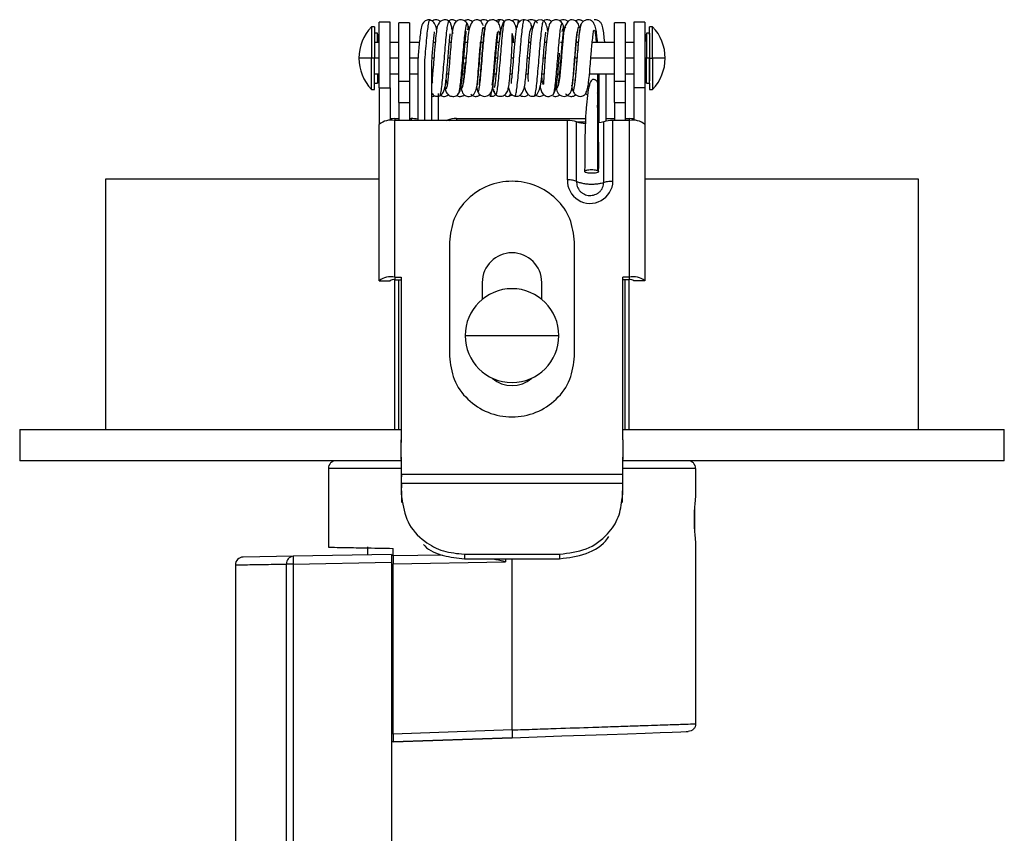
# Model space of a CAD drawing. Header units: millimetres. Extents: x 105 to 699, y 61 to 481.
# Tile 24 of 25: x 488 to 551, y 265 to 317. Entities that reach past the tile are written whole.
import ezdxf

# ---------------------------------------------------------------- set-up
doc = ezdxf.new("R2010")
doc.units = ezdxf.units.MM
doc.linetypes.add('SLD-Solid', pattern=[0])

msp = doc.modelspace()

# ---------------------------------------------------------------- linework, layer by layer
at = {"color": 7, "linetype": 'SLD-Solid', "lineweight": 25}
for p, q in [((510.253, 316.485), (510.053, 316.485)), ((510.053, 316.485), (510.053, 314.485)), ((510.253, 316.485), (510.253, 314.485)), ((511.253, 316.785), (510.553, 316.785)), ((510.553, 312.592), (510.553, 316.785)), ((511.253, 312.592), (511.253, 316.785)), ((512.503, 316.735), (511.803, 316.735)), ((511.803, 313.019), (511.803, 316.735)), ((512.503, 316.735), (512.503, 313.019)), ((519.545, 316.817), (519.5, 316.881)), ((520.255, 316.424), (520.234, 316.294)), ((522.297, 316.357), (522.243, 316.234)), ((522.345, 316.299), (522.35, 316.43)), ((526.303, 316.735), (525.603, 316.735)), ((525.603, 313.019), (525.603, 316.735)), ((526.303, 316.735), (526.303, 313.019)), ((527.553, 316.785), (526.853, 316.785)), ((526.853, 316.785), (526.853, 312.592)), ((527.553, 316.785), (527.553, 312.592)), ((528.053, 316.485), (527.853, 316.485)), ((527.853, 316.085), (527.853, 316.485)), ((528.053, 314.485), (528.053, 316.485)), ((510.453, 316.085), (510.253, 316.085)), ((510.553, 315.485), (510.453, 316.085)), ((510.453, 315.485), (510.453, 316.085)), ((522.24, 316.215), (522.257, 316.181)), ((527.653, 316.085), (527.553, 315.485)), ((527.853, 316.085), (527.653, 316.085)), ((527.653, 316.085), (527.653, 314.485)), ((527.853, 316.085), (527.853, 314.485)), ((527.867, 314.484), (527.867, 315.766)), ((510.553, 315.485), (510.253, 315.485)), ((511.803, 315.485), (511.253, 315.485)), ((513.123, 315.485), (512.503, 315.485)), ((514.141, 315.485), (514.026, 315.485)), ((515.16, 315.485), (515.043, 315.485)), ((516.203, 315.485), (516.084, 315.485)), ((517.192, 315.485), (517.075, 315.485)), ((518.224, 315.485), (518.092, 315.485)), ((519.222, 315.485), (519.06, 315.485)), ((520.238, 315.485), (520.125, 315.485)), ((521.257, 315.485), (521.142, 315.485)), ((522.276, 315.485), (522.147, 315.485)), ((523.293, 315.485), (523.17, 315.485)), ((525.603, 315.485), (524.188, 315.485)), ((526.853, 315.485), (526.303, 315.485)), ((510.053, 314.485), (509.253, 314.485)), ((510.053, 312.485), (510.053, 314.485)), ((510.253, 314.485), (510.053, 314.485)), ((510.253, 312.485), (510.253, 314.485)), ((510.553, 314.485), (510.253, 314.485)), ((511.803, 314.485), (511.253, 314.485)), ((513.039, 314.485), (512.503, 314.485)), ((514.055, 314.485), (513.941, 314.485)), ((515.073, 314.485), (514.957, 314.485)), ((516.115, 314.485), (515.972, 314.485)), ((518.126, 314.485), (518.003, 314.485)), ((519.137, 314.485), (519.01, 314.485)), ((520.153, 314.485), (520.039, 314.485)), ((521.171, 314.485), (521.056, 314.485)), ((523.209, 314.485), (523.084, 314.485)), ((525.603, 314.485), (524.098, 314.485)), ((526.853, 314.485), (526.303, 314.485)), ((527.653, 314.485), (527.553, 314.485)), ((527.853, 314.485), (527.653, 314.485)), ((527.653, 312.885), (527.653, 314.485)), ((527.851, 314.485), (527.853, 314.485)), ((527.853, 312.885), (527.853, 314.485)), ((527.867, 314.485), (528.053, 314.485)), ((527.867, 313.203), (527.867, 314.484)), ((528.053, 314.485), (528.053, 312.485)), ((528.853, 314.485), (528.053, 314.485)), ((510.253, 313.485), (510.553, 313.485)), ((510.453, 312.885), (510.553, 313.485)), ((510.453, 313.485), (510.453, 312.885)), ((511.253, 313.485), (511.803, 313.485)), ((512.503, 313.485), (513.026, 313.485)), ((513.926, 313.485), (513.97, 313.485)), ((514.872, 313.485), (514.988, 313.485)), ((515.887, 313.485), (516.001, 313.485)), ((517.919, 313.485), (518.036, 313.485)), ((518.935, 313.485), (519.051, 313.485)), ((519.954, 313.485), (520.073, 313.485)), ((520.971, 313.485), (521.104, 313.485)), ((521.982, 313.485), (522.105, 313.485)), ((524.012, 313.485), (525.603, 313.485)), ((526.303, 313.485), (526.853, 313.485)), ((527.553, 313.485), (527.653, 312.885)), ((510.053, 312.485), (510.253, 312.485)), ((510.253, 312.885), (510.453, 312.885)), ((510.553, 312.592), (511.253, 312.592)), ((510.553, 312.592), (510.553, 310.249)), ((511.253, 312.592), (511.253, 310.484)), ((511.803, 313.019), (512.503, 313.019)), ((511.803, 311.65), (511.803, 313.019)), ((512.503, 313.019), (512.503, 311.65)), ((514.872, 312.513), (514.869, 312.61)), ((516.793, 312.59), (516.835, 312.401)), ((522.831, 312.372), (522.874, 312.501)), ((522.862, 312.761), (522.881, 312.641)), ((525.603, 313.019), (526.303, 313.019)), ((525.603, 311.65), (525.603, 313.019)), ((526.303, 313.019), (526.303, 311.65)), ((527.553, 312.592), (526.853, 312.592)), ((526.853, 312.592), (526.853, 310.484)), ((527.553, 312.592), (527.553, 310.249)), ((527.653, 312.885), (527.853, 312.885)), ((527.853, 312.885), (527.853, 312.485)), ((527.853, 312.485), (528.053, 312.485)), ((517.92, 312.349), (517.948, 312.349)), ((518.881, 312.047), (519.064, 312.145)), ((511.803, 311.65), (512.503, 311.65)), ((511.803, 311.65), (511.803, 310.495)), ((512.503, 311.65), (512.503, 310.495)), ((525.603, 311.65), (526.303, 311.65)), ((525.603, 311.65), (525.603, 310.495)), ((526.303, 311.65), (526.303, 310.495)), ((511.553, 310.615), (511.803, 310.615)), ((511.553, 310.615), (511.553, 310.495)), ((512.503, 310.615), (512.597, 310.615)), ((512.597, 310.615), (512.597, 310.495)), ((515.509, 310.615), (523.757, 310.615)), ((515.509, 310.615), (515.509, 310.495)), ((525.079, 310.615), (525.603, 310.615)), ((526.303, 310.615), (526.553, 310.615)), ((526.553, 310.615), (526.553, 310.495)), ((510.553, 300.268), (510.553, 310.249)), ((511.553, 300.481), (511.553, 310.495)), ((522.597, 310.495), (511.553, 310.495)), ((514.844, 310.495), (514.918, 310.524)), ((514.918, 310.524), (515.079, 310.495)), ((522.597, 306.705), (522.597, 310.495)), ((523.178, 310.419), (523.75, 310.419)), ((523.187, 306.606), (523.187, 310.416)), ((525.51, 306.619), (525.509, 310.495)), ((526.553, 310.495), (525.509, 310.495)), ((526.553, 310.495), (526.553, 300.481)), ((527.553, 310.249), (527.553, 300.268)), ((493.053, 306.735), (493.053, 290.735)), ((510.553, 306.735), (493.053, 306.735)), ((545.053, 306.735), (527.553, 306.735)), ((545.053, 290.735), (545.053, 306.735)), ((515.053, 302.717), (515.053, 295.425)), ((523.053, 295.425), (523.053, 302.717)), ((510.553, 300.243), (511.253, 300.237)), ((511.553, 300.481), (511.953, 300.481)), ((511.553, 300.481), (511.553, 300.309)), ((511.553, 290.735), (511.553, 300.309)), ((511.553, 300.309), (511.953, 300.309)), ((511.803, 290.735), (511.803, 300.309)), ((511.953, 300.481), (511.953, 290.078)), ((517.153, 300.135), (517.153, 299.056)), ((520.953, 299.056), (520.953, 300.135)), ((526.553, 300.481), (526.153, 300.481)), ((526.153, 290.078), (526.153, 300.481)), ((526.553, 300.309), (526.153, 300.309)), ((526.303, 290.735), (526.303, 300.309)), ((526.553, 300.481), (526.553, 300.309)), ((526.553, 290.735), (526.553, 300.309)), ((527.552, 300.243), (526.852, 300.237)), ((516.053, 296.735), (522.053, 296.735)), ((487.553, 290.735), (487.553, 288.735)), ((487.553, 290.735), (511.953, 290.735)), ((526.153, 290.735), (550.553, 290.735)), ((550.553, 288.735), (550.553, 290.735)), ((511.981, 287.871), (511.953, 290.078)), ((511.953, 290.078), (511.953, 289.905)), ((511.981, 287.698), (511.953, 289.905)), ((526.153, 290.078), (526.124, 287.871)), ((526.153, 289.905), (526.124, 287.698)), ((526.153, 290.078), (526.153, 289.905)), ((511.968, 288.735), (487.553, 288.735)), ((550.553, 288.735), (526.138, 288.735)), ((507.303, 288.235), (507.303, 283.2)), ((511.974, 288.235), (507.303, 288.235)), ((530.803, 288.235), (526.131, 288.235)), ((530.803, 288.235), (530.803, 286.485)), ((511.981, 287.871), (526.124, 287.871)), ((511.981, 287.871), (511.981, 287.698)), ((511.99, 287.29), (526.115, 287.29)), ((512.003, 286.349), (511.99, 287.29)), ((511.99, 287.29), (511.99, 286.994)), ((526.115, 287.29), (526.102, 286.349)), ((526.115, 287.29), (526.115, 286.994)), ((526.124, 287.871), (526.124, 287.698)), ((512.003, 286.054), (511.99, 286.994)), ((526.115, 286.994), (526.102, 286.054)), ((512.003, 286.349), (512.003, 286.054)), ((526.102, 286.349), (526.102, 286.054)), ((530.728, 285.704), (530.728, 284.264)), ((509.803, 283.217), (509.803, 282.708)), ((511.453, 282.642), (511.453, 283.128)), ((530.803, 283.485), (530.803, 271.907)), ((505.047, 282.625), (501.844, 282.569)), ((511.353, 282.735), (505.047, 282.625)), ((514.615, 282.697), (511.453, 282.642)), ((511.453, 282.142), (518.643, 282.268)), ((516.003, 282.757), (522.102, 282.757)), ((516.003, 282.757), (516.003, 282.462)), ((516.003, 282.462), (522.102, 282.462)), ((518.643, 282.462), (518.643, 282.268)), ((519.053, 271.514), (519.053, 282.462)), ((522.102, 282.757), (522.102, 282.462)), ((501.353, 282.069), (501.353, 210.735)), ((504.632, 210.735), (504.632, 282.125)), ((505.047, 282.125), (504.632, 282.125)), ((505.047, 282.125), (511.342, 282.234)), ((505.047, 282.125), (505.047, 210.735)), ((511.342, 282.234), (511.353, 282.234)), ((511.353, 282.234), (511.353, 210.735)), ((511.453, 271.249), (511.453, 282.142)), ((511.453, 280.463), (511.353, 280.46)), ((519.053, 271.514), (511.453, 271.249)), ((519.071, 271.015), (511.453, 270.749)), ((511.453, 270.749), (519.071, 271.015)), ((511.453, 270.749), (511.353, 270.745))]:
    msp.add_line(p, q, dxfattribs=at)
at = {"color": 7, "linetype": 'SLD-Solid', "lineweight": 25, "flags": 128}
for points in [[(521.097, 316.868), (520.915, 316.931), (520.737, 316.917), (520.597, 316.848), (520.501, 316.754), (520.339, 316.312), (520.277, 315.884), (520.233, 315.435), (520.171, 314.705), (520.112, 313.98), (520.082, 313.632), (520.058, 313.252), (520.09, 312.979), (520.09, 312.979)], [(523.346, 316.483), (523.303, 316.661), (523.196, 316.811), (523.113, 316.874), (523.01, 316.917), (522.901, 316.934), (522.804, 316.926), (522.638, 316.85), (522.445, 316.541), (522.357, 316.109), (522.298, 315.557), (522.242, 314.919), (522.189, 314.262), (522.136, 313.64), (522.104, 313.34), (522.065, 313.059), (522.027, 312.836), (522.002, 312.708), (522.002, 312.708)], [(511.553, 310.615), (511.358, 310.609), (511.253, 310.602)], [(526.853, 310.602), (526.748, 310.609), (526.553, 310.615)], [(524.918, 310.416), (524.754, 310.367), (524.589, 310.336)], [(524.919, 306.539), (524.918, 308.71), (524.918, 310.416)], [(519.071, 271.015), (520.671, 271.07), (522.239, 271.125), (523.743, 271.178), (525.151, 271.227), (526.436, 271.272), (527.571, 271.311), (528.533, 271.345), (529.303, 271.372), (529.864, 271.391), (530.205, 271.403), (530.32, 271.407)]]:
    msp.add_lwpolyline(points, dxfattribs=at)
at = {"color": 7, "linetype": 'SLD-Solid', "lineweight": 25}
for centre, radius, start, end in [((512.153, 314.485), 2.9, 136.39718, 180), ((525.953, 314.485), 2.9, 0, 43.60282), ((512.153, 314.485), 2.9, 180, 223.60282), ((525.953, 314.485), 2.9, 316.39718, 0), ((512.618, 308.582), 2.033, 78.26389, 90.60811), ((515.454, 309.001), 1.614, 88.0619, 109.39991), ((511.318, 309.295), 1.223, 78.92774, 128.73404), ((522.652, 308.683), 1.813, 72.83461, 91.7581), ((523.858, 312.439), 2.131, 251.6579, 266.81995), ((525.453, 308.683), 1.813, 88.2419, 107.16539), ((526.788, 309.295), 1.223, 51.26596, 101.07226), ((524.054, 306.653), 1.458, 177.96408, 358.6286), ((519.053, 300.135), 1.9, 0, 180), ((511.329, 299.202), 1.298, 80.07093, 126.67689), ((511.486, 299.925), 0.39, 80.07093, 126.67689), ((526.777, 299.202), 1.298, 53.32311, 99.92907), ((526.62, 299.925), 0.39, 53.32311, 99.92907), ((519.053, 296.735), 3, 0, 180), ((519.053, 296.735), 3, 180, 0), ((519.053, 295.435), 1.9, 228.50278, 311.49722), ((507.803, 288.235), 0.5, 90, 180), ((530.303, 288.235), 0.5, 0, 90), ((501.853, 282.069), 0.5, 90.99994, 180.02467), ((505.096, 282.162), 0.465, 96.02193, 184.58781), ((512.206, 282.375), 7.163, 177.99989, 181.9995)]:
    msp.add_arc(centre, radius, start, end, dxfattribs=at)
for points, knots in [([(513.805, 316.93), (513.761, 316.932), (513.673, 316.936), (513.514, 316.884), (513.309, 316.701), (513.236, 316.409), (513.175, 316.002), (513.122, 315.49), (513.08, 314.989), (513.041, 314.558), (513.023, 314.198), (513.028, 313.751), (513.025, 313.126), (513.027, 312.581), (513.026, 311.669), (513.026, 310.993), (513.026, 310.502), (513.026, 310.495)], [0, 0, 0, 0, 0.02039, 0.041137, 0.08236, 0.167932, 0.25482, 0.33078, 0.396955, 0.456133, 0.495818, 0.535313, 0.630143, 0.745761, 0.811211, 0.997647, 1, 1, 1, 1]), ([(513.477, 310.495), (513.477, 310.788), (513.477, 311.254), (513.477, 311.886), (513.477, 312.388), (513.476, 312.846), (513.48, 313.471), (513.463, 314.173), (513.528, 314.912), (513.587, 315.626), (513.648, 316.238), (513.708, 316.677), (513.759, 316.913), (513.79, 316.905), (513.801, 316.902)], [0, 0, 0, 0, 0.109553, 0.174664, 0.234603, 0.311019, 0.398801, 0.486676, 0.578358, 0.671226, 0.763841, 0.856423, 0.948965, 1, 1, 1, 1]), ([(514.245, 316.231), (514.236, 316.292), (514.202, 316.527), (514.052, 316.809), (513.89, 316.889), (513.805, 316.93)], [0, 0, 0, 0, 0.14208, 0.549876, 1, 1, 1, 1]), ([(515.04, 316.841), (514.997, 316.867), (514.914, 316.918), (514.773, 316.939), (514.644, 316.921), (514.508, 316.862), (514.279, 316.644), (514.234, 316.306), (514.16, 315.76), (514.098, 315.027), (514.036, 314.249), (513.989, 313.682), (513.951, 313.296), (513.937, 313.051), (513.942, 312.918), (513.982, 312.916), (513.987, 312.916)], [0, 0, 0, 0, 0.029354, 0.057891, 0.084613, 0.108927, 0.149865, 0.280106, 0.397483, 0.538877, 0.667143, 0.771592, 0.825071, 0.898053, 0.987622, 1, 1, 1, 1]), ([(514.493, 316.831), (514.439, 316.864), (514.338, 316.929), (514.18, 316.94), (514.039, 316.912), (513.974, 316.864), (513.94, 316.838)], [0, 0, 0, 0, 0.279672, 0.532745, 0.747153, 1, 1, 1, 1]), ([(515.495, 316.834), (515.489, 316.841), (515.467, 316.867), (515.394, 316.903), (515.287, 316.933), (515.188, 316.936), (515.083, 316.919), (515.033, 316.883), (515.003, 316.861)], [0, 0, 0, 0, 0.062079, 0.232293, 0.390302, 0.548374, 0.726009, 1, 1, 1, 1]), ([(516.218, 316.632), (516.195, 316.674), (516.148, 316.761), (516.035, 316.859), (515.9, 316.921), (515.76, 316.937), (515.63, 316.914), (515.516, 316.86), (515.413, 316.771), (515.368, 316.687), (515.345, 316.644)], [0, 0, 0, 0, 0.123358, 0.253211, 0.384873, 0.513353, 0.634671, 0.750616, 0.87293, 1, 1, 1, 1]), ([(516.517, 316.803), (516.511, 316.811), (516.474, 316.859), (516.366, 316.909), (516.189, 316.949), (516.065, 316.895), (516, 316.867)], [0, 0, 0, 0, 0.0544387, 0.3291017, 0.6514612, 1, 1, 1, 1]), ([(517.218, 316.565), (517.163, 316.691), (517.101, 316.837), (516.942, 316.91), (516.865, 316.932), (516.715, 316.937), (516.604, 316.892), (516.439, 316.751), (516.308, 316.394), (516.246, 315.956), (516.217, 315.629), (516.207, 315.52)], [0, 0, 0, 0, 0.217818, 0.252461, 0.278311, 0.318974, 0.385339, 0.48394, 0.703091, 0.900393, 1, 1, 1, 1]), ([(517.533, 316.831), (517.488, 316.861), (517.401, 316.922), (517.239, 316.942), (517.107, 316.916), (517.045, 316.884), (517.015, 316.869)], [0, 0, 0, 0, 0.341486, 0.676573, 0.840909, 1, 1, 1, 1]), ([(518.344, 316.191), (518.33, 316.278), (518.296, 316.496), (518.227, 316.698), (518.05, 316.87), (517.91, 316.929), (517.762, 316.937), (517.634, 316.907), (517.508, 316.836), (517.445, 316.756), (517.413, 316.716)], [0, 0, 0, 0, 0.183977, 0.460623, 0.559237, 0.681421, 0.75343, 0.831976, 0.91516, 1, 1, 1, 1]), ([(518.256, 316.934), (518.192, 316.93), (518.112, 316.924), (518.049, 316.873), (518.036, 316.863)], [0, 0, 0, 0, 0.791267, 1, 1, 1, 1]), ([(518.256, 316.926), (518.238, 316.92), (518.211, 316.911), (518.185, 316.761), (518.177, 316.716)], [0, 0, 0, 0, 0.701372, 1, 1, 1, 1]), ([(518.556, 316.824), (518.518, 316.854), (518.429, 316.924), (518.319, 316.93), (518.256, 316.934)], [0, 0, 0, 0, 0.424994, 1, 1, 1, 1]), ([(519.332, 316.325), (519.31, 316.456), (519.281, 316.629), (519.148, 316.808), (519.015, 316.906), (518.855, 316.942), (518.714, 316.926), (518.646, 316.897), (518.612, 316.882)], [0, 0, 0, 0, 0.421856, 0.557958, 0.698282, 0.846757, 0.92356, 1, 1, 1, 1]), ([(519.5, 316.881), (519.466, 316.896), (519.397, 316.926), (519.257, 316.941), (519.13, 316.919), (519.071, 316.874), (519.056, 316.863)], [0, 0, 0, 0, 0.215711, 0.433414, 0.857941, 1, 1, 1, 1]), ([(519.232, 312.062), (519.235, 312.056), (519.258, 312.017), (519.302, 312.162), (519.362, 312.5), (519.422, 313.043), (519.482, 313.714), (519.542, 314.458), (519.603, 315.205), (519.663, 315.885), (519.723, 316.442), (519.784, 316.799), (519.828, 316.956), (519.852, 316.922), (519.856, 316.916)], [0, 0, 0, 0, 0.01564, 0.111856, 0.208161, 0.30463, 0.401208, 0.497502, 0.594033, 0.690731, 0.787357, 0.883953, 0.980584, 1, 1, 1, 1]), ([(519.856, 316.934), (519.794, 316.929), (519.668, 316.918), (519.501, 316.803), (519.388, 316.638), (519.368, 316.511), (519.358, 316.45)], [0, 0, 0, 0, 0.2561781, 0.5184447, 0.7706556, 1, 1, 1, 1]), ([(520.318, 316.442), (520.312, 316.5), (520.3, 316.623), (520.199, 316.787), (520.042, 316.907), (519.917, 316.925), (519.856, 316.934)], [0, 0, 0, 0, 0.229407, 0.482646, 0.745388, 1, 1, 1, 1]), ([(520.698, 316.715), (520.661, 316.761), (520.589, 316.85), (520.444, 316.919), (520.311, 316.939), (520.189, 316.926), (520.105, 316.894), (520.069, 316.871), (520.066, 316.87)], [0, 0, 0, 0, 0.239092, 0.457575, 0.643589, 0.792551, 0.983431, 1, 1, 1, 1]), ([(521.575, 316.821), (521.541, 316.851), (521.45, 316.932), (521.241, 316.947), (521.14, 316.892), (521.096, 316.869)], [0, 0, 0, 0, 0.254613, 0.678009, 1, 1, 1, 1]), ([(522.288, 316.689), (522.261, 316.728), (522.207, 316.807), (522.085, 316.891), (521.946, 316.935), (521.807, 316.935), (521.682, 316.898), (521.576, 316.83), (521.485, 316.733), (521.451, 316.649), (521.434, 316.606)], [0, 0, 0, 0, 0.134536, 0.272375, 0.4085, 0.537523, 0.655162, 0.763973, 0.879189, 1, 1, 1, 1]), ([(522.622, 316.825), (522.606, 316.839), (522.548, 316.893), (522.427, 316.935), (522.272, 316.934), (522.166, 316.912), (522.116, 316.874), (522.107, 316.867)], [0, 0, 0, 0, 0.131192, 0.481958, 0.700349, 0.947882, 1, 1, 1, 1]), ([(523.626, 316.811), (523.576, 316.847), (523.472, 316.922), (523.264, 316.945), (523.137, 316.876), (523.072, 316.842)], [0, 0, 0, 0, 0.317226, 0.655906, 1, 1, 1, 1]), ([(524.527, 315.485), (524.519, 315.569), (524.497, 315.821), (524.449, 316.191), (524.395, 316.488), (524.305, 316.715), (524.168, 316.864), (524, 316.934), (523.82, 316.94), (523.658, 316.871), (523.545, 316.769), (523.504, 316.701), (523.483, 316.668)], [0, 0, 0, 0, 0.091146, 0.270815, 0.467891, 0.575689, 0.695171, 0.761418, 0.835365, 0.916325, 0.958329, 1, 1, 1, 1]), ([(524.988, 315.485), (524.987, 315.494), (524.97, 315.685), (524.932, 316.031), (524.873, 316.421), (524.8, 316.704), (524.597, 316.884), (524.439, 316.936), (524.351, 316.932), (524.307, 316.93)], [0, 0, 0, 0, 0.011447, 0.238722, 0.496617, 0.751037, 0.875107, 0.937974, 1, 1, 1, 1]), ([(514.428, 312.069), (514.448, 312.1), (514.487, 312.16), (514.547, 312.524), (514.606, 313.051), (514.665, 313.712), (514.724, 314.44), (514.783, 315.169), (514.842, 315.831), (514.9, 316.37), (514.959, 316.717), (515.003, 316.869), (515.029, 316.83), (515.035, 316.821)], [0, 0, 0, 0, 0.097984, 0.195791, 0.293493, 0.391058, 0.488057, 0.585048, 0.681936, 0.778488, 0.874766, 0.970816, 1, 1, 1, 1]), ([(515.471, 316.797), (515.442, 316.781), (515.388, 316.749), (515.305, 316.544), (515.217, 316.114), (515.153, 315.462), (515.099, 314.81), (515.06, 314.323), (515.025, 313.891), (514.985, 313.443), (514.942, 313.023), (514.895, 312.672), (514.862, 312.572), (514.845, 312.52)], [0, 0, 0, 0, 0.07932, 0.149593, 0.264549, 0.419255, 0.518095, 0.579198, 0.648085, 0.724984, 0.809305, 0.900975, 1, 1, 1, 1]), ([(515.212, 316.378), (515.201, 316.429), (515.169, 316.584), (515.111, 316.754), (515.063, 316.812), (515.039, 316.841)], [0, 0, 0, 0, 0.196836, 0.594165, 1, 1, 1, 1]), ([(515.276, 316.032), (515.265, 316.103), (515.245, 316.238), (515.222, 316.333), (515.212, 316.378)], [0, 0, 0, 0, 0.529791, 1, 1, 1, 1]), ([(515.634, 312.23), (515.638, 312.229), (515.661, 312.223), (515.703, 312.419), (515.758, 312.807), (515.814, 313.364), (515.869, 314.014), (515.924, 314.703), (515.979, 315.367), (516.034, 315.943), (516.088, 316.383), (516.143, 316.632), (516.185, 316.709), (516.209, 316.634), (516.216, 316.615)], [0, 0, 0, 0, 0.021143, 0.117507, 0.213489, 0.309198, 0.404494, 0.499059, 0.59364, 0.687724, 0.781327, 0.874524, 0.967337, 1, 1, 1, 1]), ([(516.213, 316.299), (516.224, 316.327), (516.247, 316.382), (516.256, 316.467), (516.25, 316.548), (516.232, 316.595), (516.224, 316.619)], [0, 0, 0, 0, 0.253373, 0.507257, 0.757339, 1, 1, 1, 1]), ([(516.28, 316.286), (516.275, 316.309), (516.258, 316.382), (516.241, 316.395), (516.229, 316.405)], [0, 0, 0, 0, 0.314149, 1, 1, 1, 1]), ([(516.248, 316.528), (516.249, 316.526), (516.263, 316.49), (516.277, 316.382), (516.29, 316.279)], [0, 0, 0, 0, 0.050775, 1, 1, 1, 1]), ([(516.823, 312.741), (516.823, 312.743), (516.841, 312.832), (516.875, 313.158), (516.925, 313.686), (516.975, 314.3), (517.025, 314.919), (517.074, 315.493), (517.123, 315.968), (517.172, 316.303), (517.221, 316.459), (517.261, 316.465), (517.285, 316.355), (517.293, 316.32)], [0, 0, 0, 0, 0.003446, 0.111001, 0.218218, 0.324496, 0.430248, 0.535717, 0.640392, 0.744543, 0.848105, 0.951101, 1, 1, 1, 1]), ([(516.838, 312.397), (516.839, 312.392), (516.858, 312.309), (516.894, 312.326), (516.947, 312.473), (517.001, 312.828), (517.054, 313.335), (517.108, 313.955), (517.162, 314.628), (517.217, 315.294), (517.272, 315.894), (517.326, 316.359), (517.375, 316.649), (517.406, 316.685), (517.418, 316.7)], [0, 0, 0, 0, 0.005047, 0.0963, 0.187966, 0.280049, 0.372639, 0.465741, 0.558845, 0.65275, 0.747048, 0.841654, 0.936675, 1, 1, 1, 1]), ([(517.414, 316.717), (517.392, 316.674), (517.35, 316.591), (517.284, 316.307), (517.235, 315.991), (517.21, 315.688), (517.203, 315.61)], [0, 0, 0, 0, 0.2534671, 0.481629, 0.8654477, 1, 1, 1, 1]), ([(518.612, 316.882), (518.571, 316.849), (518.484, 316.777), (518.384, 316.5), (518.292, 316.053), (518.211, 315.411), (518.149, 314.753), (518.1, 314.195), (518.063, 313.769), (518.025, 313.364), (517.987, 313.011), (517.947, 312.726), (517.92, 312.631), (517.906, 312.582)], [0, 0, 0, 0, 0.082166, 0.178149, 0.286786, 0.407153, 0.538703, 0.608501, 0.681214, 0.756873, 0.835121, 0.916107, 1, 1, 1, 1]), ([(518.002, 312.158), (518.021, 312.159), (518.06, 312.159), (518.117, 312.432), (518.175, 312.882), (518.233, 313.486), (518.292, 314.185), (518.35, 314.915), (518.409, 315.61), (518.467, 316.206), (518.526, 316.635), (518.575, 316.863), (518.605, 316.857), (518.614, 316.855)], [0, 0, 0, 0, 0.0940711, 0.1884135, 0.2830646, 0.3780862, 0.4732175, 0.5684447, 0.6642538, 0.7602197, 0.8563423, 0.9526838, 1, 1, 1, 1]), ([(519.393, 316.572), (519.376, 316.539), (519.342, 316.476), (519.294, 316.178), (519.249, 315.79), (519.207, 315.344), (519.169, 314.884), (519.123, 314.317), (519.074, 313.702), (519.027, 313.224), (519, 312.977), (518.988, 312.878), (519.003, 312.869), (519.01, 312.865)], [0, 0, 0, 0, 0.1158313, 0.2247243, 0.326748, 0.4221841, 0.5112868, 0.5936167, 0.7389579, 0.8605887, 0.914425, 0.9660033, 1, 1, 1, 1]), ([(519.231, 312.046), (519.308, 312.042), (519.461, 312.033), (519.704, 312.206), (519.845, 312.541), (519.905, 312.979), (519.962, 313.546), (520.015, 314.186), (520.062, 314.762), (520.1, 315.223), (520.141, 315.663), (520.183, 316.037), (520.227, 316.314), (520.257, 316.365), (520.272, 316.39)], [0, 0, 0, 0, 0.053346, 0.105894, 0.203918, 0.298464, 0.402044, 0.52434, 0.592636, 0.665763, 0.743116, 0.824642, 0.910347, 1, 1, 1, 1]), ([(519.506, 316.857), (519.491, 316.868), (519.457, 316.893), (519.422, 316.727), (519.403, 316.633)], [0, 0, 0, 0, 0.439534, 1, 1, 1, 1]), ([(520.355, 316.356), (520.348, 316.399), (520.319, 316.582), (520.29, 316.587), (520.267, 316.592)], [0, 0, 0, 0, 0.233909, 1, 1, 1, 1]), ([(520.484, 312.081), (520.491, 312.078), (520.519, 312.067), (520.566, 312.28), (520.626, 312.699), (520.686, 313.295), (520.745, 313.994), (520.805, 314.737), (520.864, 315.454), (520.923, 316.08), (520.982, 316.552), (521.041, 316.847), (521.08, 316.859), (521.099, 316.865)], [0, 0, 0, 0, 0.036217, 0.133535, 0.230736, 0.32789, 0.424822, 0.521289, 0.61794, 0.714374, 0.810514, 0.906439, 1, 1, 1, 1]), ([(521.454, 316.671), (521.422, 316.568), (521.374, 316.414), (521.316, 316.017), (521.275, 315.674), (521.236, 315.29), (521.201, 314.886), (521.17, 314.479), (521.142, 314.086), (521.119, 313.723), (521.099, 313.406), (521.084, 313.146), (521.072, 312.957), (521.065, 312.849), (521.062, 312.834), (521.062, 312.829)], [0, 0, 0, 0, 0.157538, 0.235785, 0.313298, 0.390067, 0.466088, 0.54084, 0.614404, 0.687288, 0.759171, 0.829816, 0.899416, 0.968145, 1, 1, 1, 1]), ([(521.347, 316.214), (521.338, 316.266), (521.3, 316.474), (521.217, 316.731), (521.139, 316.821), (521.098, 316.868)], [0, 0, 0, 0, 0.136276, 0.552664, 1, 1, 1, 1]), ([(521.694, 312.19), (521.709, 312.203), (521.742, 312.231), (521.794, 312.521), (521.851, 312.991), (521.907, 313.601), (521.963, 314.285), (522.019, 314.983), (522.075, 315.63), (522.131, 316.168), (522.186, 316.541), (522.238, 316.732), (522.272, 316.694), (522.288, 316.676)], [0, 0, 0, 0, 0.072459, 0.168166, 0.263566, 0.358741, 0.45328, 0.547489, 0.641571, 0.73516, 0.828345, 0.921146, 1, 1, 1, 1]), ([(522.017, 312.783), (522.031, 312.866), (522.061, 313.04), (522.106, 313.483), (522.154, 314.023), (522.201, 314.616), (522.249, 315.203), (522.297, 315.73), (522.346, 316.148), (522.394, 316.41), (522.436, 316.509), (522.462, 316.445), (522.471, 316.422)], [0, 0, 0, 0, 0.093359, 0.196925, 0.301302, 0.405671, 0.511172, 0.617147, 0.723605, 0.830735, 0.938453, 1, 1, 1, 1]), ([(522.35, 316.43), (522.352, 316.455), (522.359, 316.55), (522.318, 316.631), (522.287, 316.69)], [0, 0, 0, 0, 0.267157, 1, 1, 1, 1]), ([(523.005, 312.45), (523.02, 312.51), (523.054, 312.635), (523.105, 313.045), (523.157, 313.589), (523.21, 314.225), (523.263, 314.89), (523.317, 315.524), (523.371, 316.073), (523.425, 316.457), (523.462, 316.655), (523.481, 316.66), (523.482, 316.66)], [0, 0, 0, 0, 0.099525, 0.209303, 0.319781, 0.430634, 0.541787, 0.65393, 0.766413, 0.879384, 0.992871, 1, 1, 1, 1]), ([(523.251, 316.188), (523.264, 316.268), (523.294, 316.45), (523.34, 316.517), (523.381, 316.462), (523.406, 316.315), (523.414, 316.266)], [0, 0, 0, 0, 0.24219, 0.546662, 0.849441, 1, 1, 1, 1]), ([(523.484, 316.668), (523.447, 316.576), (523.398, 316.453), (523.373, 316.235), (523.367, 316.18)], [0, 0, 0, 0, 0.7497641, 1, 1, 1, 1]), ([(524.282, 316.246), (524.295, 316.262), (524.323, 316.293), (524.366, 316.134), (524.407, 315.865), (524.433, 315.601), (524.445, 315.485)], [0, 0, 0, 0, 0.248051, 0.517962, 0.786175, 1, 1, 1, 1]), ([(513.926, 310.495), (513.926, 310.739), (513.926, 311.333), (513.927, 312.276), (513.924, 312.987), (513.932, 313.681), (513.913, 314.279), (513.969, 314.795), (514.005, 315.28), (514.05, 315.746), (514.078, 316.039), (514.103, 316.174), (514.093, 316.176), (514.091, 316.176)], [0, 0, 0, 0, 0.111652, 0.27274, 0.411353, 0.527036, 0.615044, 0.685446, 0.759909, 0.845028, 0.939756, 0.988529, 1, 1, 1, 1]), ([(514.427, 312.069), (514.507, 312.127), (514.677, 312.253), (514.791, 312.698), (514.841, 313.151), (514.895, 313.71), (514.942, 314.291), (514.981, 314.777), (515.012, 315.152), (515.045, 315.512), (515.071, 315.776), (515.093, 315.96), (515.097, 316.014), (515.1, 316.041)], [0, 0, 0, 0, 0.119163, 0.257131, 0.358608, 0.487532, 0.619348, 0.689358, 0.763032, 0.839706, 0.919114, 0.95964, 1, 1, 1, 1]), ([(515.952, 314.236), (515.952, 314.24), (515.962, 314.365), (515.989, 314.699), (516.027, 315.156), (516.069, 315.605), (516.104, 315.964), (516.12, 316.148), (516.122, 316.209), (516.117, 316.198), (516.117, 316.198)], [0, 0, 0, 0, 0.004402, 0.132674, 0.340461, 0.487389, 0.656389, 0.874313, 0.999316, 1, 1, 1, 1]), ([(516.835, 312.4), (516.854, 312.354), (516.892, 312.263), (516.985, 312.156), (517.091, 312.082), (517.227, 312.032), (517.375, 312.031), (517.553, 312.097), (517.713, 312.259), (517.814, 312.541), (517.852, 312.854), (517.92, 313.465), (517.976, 314.134), (518.022, 314.728), (518.068, 315.248), (518.113, 315.704), (518.148, 316.038), (518.158, 316.14), (518.161, 316.177)], [0, 0, 0, 0, 0.026032, 0.051527, 0.075756, 0.098142, 0.136092, 0.16525, 0.216368, 0.269778, 0.386349, 0.495556, 0.597378, 0.696441, 0.755999, 0.83872, 0.941727, 1, 1, 1, 1]), ([(517.774, 312.747), (517.778, 312.756), (517.796, 312.807), (517.83, 313.056), (517.875, 313.472), (517.92, 313.988), (517.964, 314.541), (518.008, 315.084), (518.052, 315.564), (518.096, 315.949), (518.125, 316.087), (518.14, 316.156)], [0, 0, 0, 0, 0.028693, 0.152391, 0.275443, 0.398156, 0.519416, 0.640721, 0.761152, 0.880822, 1, 1, 1, 1]), ([(518.183, 316.235), (518.197, 316.216), (518.226, 316.179), (518.257, 316.026), (518.273, 315.885), (518.275, 315.869)], [0, 0, 0, 0, 0.470111, 0.937803, 1, 1, 1, 1]), ([(518.799, 312.481), (518.82, 312.566), (518.861, 312.733), (518.922, 313.301), (518.978, 313.982), (519.025, 314.691), (519.057, 315.31), (519.072, 315.776), (519.063, 315.926), (519.058, 315.995)], [0, 0, 0, 0, 0.1610974, 0.3176915, 0.4692794, 0.6140385, 0.7528827, 0.8843229, 1, 1, 1, 1]), ([(519.048, 316.072), (519.061, 316.036), (519.087, 315.965), (519.12, 315.744), (519.14, 315.55), (519.146, 315.485)], [0, 0, 0, 0, 0.400835, 0.799811, 1, 1, 1, 1]), ([(520.48, 312.053), (520.53, 312.077), (520.623, 312.122), (520.767, 312.328), (520.897, 312.722), (520.953, 313.277), (521.013, 313.948), (521.07, 314.667), (521.129, 315.377), (521.177, 315.847), (521.205, 316.061), (521.219, 316.15), (521.217, 316.152), (521.215, 316.153)], [0, 0, 0, 0, 0.072919, 0.138648, 0.247563, 0.393908, 0.5161, 0.639531, 0.774736, 0.907107, 0.955497, 0.976007, 1, 1, 1, 1]), ([(522.871, 312.477), (522.903, 312.724), (522.953, 313.101), (523.013, 313.794), (523.061, 314.393), (523.108, 314.992), (523.157, 315.544), (523.192, 315.906), (523.211, 316.071), (523.221, 316.137), (523.214, 316.142), (523.212, 316.144)], [0, 0, 0, 0, 0.241004, 0.369356, 0.495108, 0.620444, 0.74603, 0.877177, 0.945613, 0.979176, 1, 1, 1, 1]), ([(522.874, 312.501), (522.877, 312.509), (522.897, 312.566), (522.935, 312.848), (522.986, 313.322), (523.038, 313.915), (523.089, 314.548), (523.14, 315.173), (523.19, 315.715), (523.227, 316.065), (523.247, 316.17), (523.251, 316.188)], [0, 0, 0, 0, 0.024759, 0.162204, 0.29904, 0.435363, 0.57029, 0.70512, 0.839144, 0.972316, 1, 1, 1, 1]), ([(523.367, 316.18), (523.358, 316.108), (523.323, 315.847), (523.283, 315.398), (523.238, 314.86), (523.206, 314.455), (523.175, 314.057), (523.144, 313.682), (523.111, 313.334), (523.089, 313.067), (523.074, 312.92), (523.082, 312.898), (523.083, 312.897)], [0, 0, 0, 0, 0.080459, 0.291762, 0.392773, 0.492223, 0.590871, 0.689733, 0.78856, 0.890141, 0.994766, 1, 1, 1, 1]), ([(523.966, 313.047), (523.973, 313.103), (524.005, 313.345), (524.045, 313.848), (524.09, 314.393), (524.124, 314.802), (524.16, 315.238), (524.21, 315.701), (524.25, 316.034), (524.274, 316.217), (524.279, 316.241), (524.282, 316.253)], [0, 0, 0, 0, 0.058186, 0.251114, 0.345234, 0.43818, 0.531597, 0.653707, 0.811668, 0.902626, 1, 1, 1, 1]), ([(527.867, 315.766), (527.866, 315.826), (527.864, 315.932), (527.856, 316.038), (527.853, 316.085)], [0, 0, 0, 0, 0.5636282, 1, 1, 1, 1]), ([(516.207, 315.52), (516.198, 315.429), (516.171, 315.152), (516.136, 314.687), (516.086, 314.172), (516.035, 313.7), (515.979, 313.207), (515.948, 312.985), (515.932, 312.867)], [0, 0, 0, 0, 0.100623, 0.308787, 0.437268, 0.59756, 0.786755, 1, 1, 1, 1]), ([(516.822, 312.733), (516.837, 312.854), (516.865, 313.079), (516.892, 313.556), (516.928, 314.104), (516.981, 314.732), (517.021, 315.231), (517.043, 315.46), (517.051, 315.537)], [0, 0, 0, 0, 0.161115, 0.299111, 0.517842, 0.710153, 0.901275, 1, 1, 1, 1]), ([(517.203, 315.61), (517.184, 315.396), (517.148, 314.996), (517.094, 314.322), (517.042, 313.682), (516.996, 313.208), (516.964, 312.927), (516.937, 312.79), (516.945, 312.784), (516.947, 312.783)], [0, 0, 0, 0, 0.202322, 0.379394, 0.564297, 0.761459, 0.865344, 0.968033, 1, 1, 1, 1]), ([(521.7, 312.175), (521.735, 312.231), (521.806, 312.346), (521.898, 312.784), (521.981, 313.417), (522.04, 314.072), (522.077, 314.548), (522.091, 314.744), (522.096, 314.809)], [0, 0, 0, 0, 0.1883326, 0.3903738, 0.6042228, 0.827787, 0.9429083, 1, 1, 1, 1]), ([(515.742, 312.498), (515.759, 312.549), (515.791, 312.646), (515.837, 312.985), (515.879, 313.388), (515.917, 313.813), (515.941, 314.102), (515.952, 314.236)], [0, 0, 0, 0, 0.239624, 0.459531, 0.660335, 0.842481, 1, 1, 1, 1]), ([(515.789, 312.677), (515.79, 312.673), (515.807, 312.578), (515.839, 312.544), (515.886, 312.604), (515.934, 312.858), (515.982, 313.262), (516.026, 313.737), (516.055, 314.081), (516.067, 314.227)], [0, 0, 0, 0, 0.006919, 0.177555, 0.349141, 0.521716, 0.695168, 0.870003, 1, 1, 1, 1]), ([(520.947, 313.257), (520.952, 313.213), (520.971, 313.046), (521.003, 312.865), (521.03, 312.823), (521.044, 312.802)], [0, 0, 0, 0, 0.148426, 0.573406, 1, 1, 1, 1]), ([(524.518, 312.966), (524.508, 312.981), (524.485, 313.011), (524.446, 313.049), (524.403, 313.081), (524.338, 313.116), (524.252, 313.129), (524.158, 313.088), (524.07, 312.972), (523.967, 312.688), (523.873, 312.07), (523.802, 311.399), (523.761, 310.802), (523.713, 309.431), (523.706, 308.223), (523.7, 307.242)], [0, 0, 0, 0, 0.0071576, 0.0149929, 0.0239964, 0.0345343, 0.0610501, 0.0957105, 0.1387437, 0.1899604, 0.305118, 0.4337477, 0.510378, 0.6023762, 1, 1, 1, 1]), ([(524.518, 313.485), (524.518, 313.447), (524.518, 313.256), (524.518, 313.069), (524.518, 312.983), (524.518, 312.966)], [0, 0, 0, 0, 0.162713, 0.832562, 1, 1, 1, 1]), ([(524.595, 312.555), (524.595, 312.635), (524.596, 312.803), (524.596, 313.167), (524.596, 313.428), (524.596, 313.485)], [0, 0, 0, 0, 0.419534, 0.874479, 1, 1, 1, 1]), ([(524.629, 310.343), (524.629, 310.715), (524.629, 311.32), (524.629, 312.173), (524.629, 312.825), (524.629, 313.204), (524.629, 313.439), (524.629, 313.485)], [0, 0, 0, 0, 0.3383103, 0.548933, 0.7715756, 0.9551711, 1, 1, 1, 1]), ([(525.079, 310.457), (525.079, 310.788), (525.079, 311.303), (525.079, 312.072), (525.079, 312.692), (525.079, 313.118), (525.079, 313.408), (525.079, 313.485)], [0, 0, 0, 0, 0.310629, 0.483347, 0.717917, 0.925192, 1, 1, 1, 1]), ([(527.853, 312.885), (527.857, 312.944), (527.865, 313.05), (527.866, 313.156), (527.867, 313.203)], [0, 0, 0, 0, 0.55653, 1, 1, 1, 1]), ([(514.756, 312.639), (514.768, 312.57), (514.798, 312.401), (514.848, 312.268), (514.885, 312.285), (514.904, 312.294)], [0, 0, 0, 0, 0.2526194, 0.61813, 1, 1, 1, 1]), ([(514.834, 313.097), (514.841, 313.041), (514.863, 312.881), (514.897, 312.759), (514.924, 312.778), (514.937, 312.788)], [0, 0, 0, 0, 0.217754, 0.627425, 1, 1, 1, 1]), ([(515.636, 312.214), (515.674, 312.271), (515.749, 312.386), (515.755, 312.545), (515.759, 312.624)], [0, 0, 0, 0, 0.505615, 1, 1, 1, 1]), ([(515.789, 312.646), (515.815, 312.511), (515.859, 312.289), (516, 312.12), (516.16, 312.044), (516.317, 312.026), (516.515, 312.082), (516.727, 312.279), (516.782, 312.54), (516.822, 312.733)], [0, 0, 0, 0, 0.229834, 0.381392, 0.450959, 0.517213, 0.594793, 0.702254, 1, 1, 1, 1]), ([(517.805, 312.602), (517.805, 312.598), (517.827, 312.447), (517.85, 312.397), (517.873, 312.35)], [0, 0, 0, 0, 0.026748, 1, 1, 1, 1]), ([(517.932, 312.617), (517.927, 312.647), (517.921, 312.677), (517.936, 312.706), (517.936, 312.706)], [0, 0, 0, 0, 0.988332, 1, 1, 1, 1]), ([(518.005, 312.156), (518.043, 312.127), (518.122, 312.068), (518.268, 312.032), (518.418, 312.045), (518.556, 312.107), (518.668, 312.203), (518.751, 312.324), (518.814, 312.473), (518.823, 312.587), (518.827, 312.643)], [0, 0, 0, 0, 0.126554, 0.258066, 0.39055, 0.519826, 0.642658, 0.75993, 0.879412, 1, 1, 1, 1]), ([(518.824, 312.603), (518.849, 312.505), (518.894, 312.328), (519.046, 312.122), (519.166, 312.073), (519.231, 312.046)], [0, 0, 0, 0, 0.364106, 0.653576, 1, 1, 1, 1]), ([(519.845, 312.65), (519.848, 312.634), (519.88, 312.441), (520.002, 312.209), (520.252, 312.029), (520.404, 312.045), (520.48, 312.053)], [0, 0, 0, 0, 0.041053, 0.4953223, 0.7444582, 1, 1, 1, 1]), ([(520.838, 312.714), (520.84, 312.705), (520.867, 312.485), (520.939, 312.27), (521.166, 312.081), (521.331, 312.027), (521.531, 312.044), (521.644, 312.132), (521.701, 312.176)], [0, 0, 0, 0, 0.0189461, 0.4758951, 0.5979651, 0.7276914, 0.8637931, 1, 1, 1, 1]), ([(521.867, 312.68), (521.877, 312.61), (521.904, 312.412), (521.996, 312.198), (522.222, 312.05), (522.376, 312.027), (522.54, 312.064), (522.677, 312.144), (522.801, 312.279), (522.845, 312.401), (522.868, 312.463)], [0, 0, 0, 0, 0.148422, 0.422307, 0.525519, 0.654082, 0.731292, 0.816483, 0.907334, 1, 1, 1, 1]), ([(521.889, 312.78), (521.899, 312.73), (521.925, 312.604), (521.964, 312.581), (521.993, 312.688), (522.007, 312.739)], [0, 0, 0, 0, 0.255701, 0.649092, 1, 1, 1, 1]), ([(522.895, 312.549), (522.895, 312.546), (522.913, 312.433), (522.948, 312.383), (522.984, 312.357), (523.003, 312.443), (523.005, 312.45)], [0, 0, 0, 0, 0.0105403, 0.4828162, 0.9574965, 1, 1, 1, 1]), ([(523.803, 312.303), (523.845, 312.402), (523.925, 312.597), (523.953, 312.899), (523.966, 313.047)], [0, 0, 0, 0, 0.508692, 1, 1, 1, 1]), ([(524.518, 312.959), (524.518, 312.961), (524.518, 312.986), (524.518, 312.923), (524.518, 312.817), (524.518, 312.604), (524.518, 312.274), (524.518, 311.679), (524.518, 311.091), (524.518, 310.324), (524.518, 309.076), (524.518, 308.083), (524.518, 307.291)], [0, 0, 0, 0, 0.005489, 0.055869, 0.106214, 0.156495, 0.230488, 0.295302, 0.468273, 0.567734, 0.655355, 1, 1, 1, 1]), ([(524.536, 312.336), (524.555, 312.338), (524.591, 312.343), (524.611, 312.599), (524.556, 312.819), (524.518, 312.966)], [0, 0, 0, 0, 0.256602, 0.499996, 1, 1, 1, 1]), ([(513.926, 312.252), (513.951, 312.21), (514.016, 312.098), (514.213, 312.023), (514.354, 312.053), (514.427, 312.069)], [0, 0, 0, 0, 0.229843, 0.600919, 1, 1, 1, 1]), ([(513.926, 312.045), (513.944, 312.042), (514.008, 312.033), (514.084, 312.046), (514.13, 312.073), (514.136, 312.076)], [0, 0, 0, 0, 0.253753, 0.897233, 1, 1, 1, 1]), ([(514.327, 312.228), (514.327, 312.039), (514.327, 311.551), (514.327, 311.013), (514.327, 310.574), (514.327, 310.495)], [0, 0, 0, 0, 0.343465, 0.883352, 1, 1, 1, 1]), ([(514.467, 312.108), (514.477, 312.1), (514.513, 312.075), (514.625, 312.037), (514.754, 312.031), (514.902, 312.065), (514.975, 312.144), (515.004, 312.175)], [0, 0, 0, 0, 0.066239, 0.221431, 0.454859, 0.79011, 1, 1, 1, 1]), ([(514.806, 312.438), (514.817, 312.392), (514.838, 312.302), (514.914, 312.191), (515.01, 312.107), (515.127, 312.05), (515.265, 312.028), (515.408, 312.049), (515.539, 312.111), (515.604, 312.18), (515.636, 312.214)], [0, 0, 0, 0, 0.124054, 0.242505, 0.354071, 0.473114, 0.601976, 0.736325, 0.870709, 1, 1, 1, 1]), ([(515.567, 312.074), (515.575, 312.068), (515.629, 312.031), (515.724, 312.03), (515.847, 312.046), (515.936, 312.083), (515.987, 312.11), (516.006, 312.136), (516.012, 312.144)], [0, 0, 0, 0, 0.057055, 0.378558, 0.558351, 0.704516, 0.908443, 1, 1, 1, 1]), ([(516.411, 312.175), (516.445, 312.146), (516.513, 312.087), (516.636, 312.042), (516.756, 312.031), (516.89, 312.054), (516.985, 312.095), (517.024, 312.135), (517.024, 312.135)], [0, 0, 0, 0, 0.1897887, 0.3760727, 0.5528575, 0.7161627, 0.9967388, 1, 1, 1, 1]), ([(517.732, 312.349), (517.727, 312.32), (517.703, 312.153), (517.67, 312.048), (517.641, 312.073), (517.632, 312.081)], [0, 0, 0, 0, 0.128306, 0.730156, 1, 1, 1, 1]), ([(517.632, 312.053), (517.716, 312.043), (517.863, 312.025), (517.978, 312.126), (518.027, 312.169)], [0, 0, 0, 0, 0.569484, 1, 1, 1, 1]), ([(517.872, 312.47), (517.874, 312.439), (517.877, 312.376), (517.913, 312.26), (517.968, 312.198), (518.003, 312.157)], [0, 0, 0, 0, 0.252152, 0.505784, 1, 1, 1, 1]), ([(518.564, 312.122), (518.592, 312.099), (518.682, 312.026), (518.8, 312.038), (518.881, 312.047)], [0, 0, 0, 0, 0.3169049, 1, 1, 1, 1]), ([(518.957, 312.266), (518.946, 312.207), (518.921, 312.071), (518.896, 312.071), (518.882, 312.071)], [0, 0, 0, 0, 0.4389821, 1, 1, 1, 1]), ([(519.554, 312.122), (519.566, 312.113), (519.618, 312.068), (519.75, 312.031), (519.939, 312.04), (520.051, 312.117), (520.107, 312.157)], [0, 0, 0, 0, 0.085259, 0.377744, 0.68739, 1, 1, 1, 1]), ([(520.589, 312.097), (520.632, 312.076), (520.73, 312.029), (520.882, 312.033), (521.013, 312.077), (521.073, 312.124), (521.1, 312.145)], [0, 0, 0, 0, 0.275366, 0.624204, 0.82721, 1, 1, 1, 1]), ([(521.664, 312.077), (521.704, 312.061), (521.794, 312.025), (521.937, 312.043), (522.047, 312.081), (522.084, 312.125), (522.097, 312.141)], [0, 0, 0, 0, 0.241402, 0.537606, 0.833412, 1, 1, 1, 1]), ([(522.475, 312.213), (522.516, 312.172), (522.594, 312.093), (522.742, 312.039), (522.875, 312.031), (522.997, 312.056), (523.087, 312.101), (523.128, 312.133), (523.138, 312.141)], [0, 0, 0, 0, 0.2237875, 0.4293074, 0.6054696, 0.747987, 0.9362871, 1, 1, 1, 1]), ([(522.961, 312.399), (522.979, 312.344), (523.019, 312.227), (523.168, 312.099), (523.351, 312.032), (523.514, 312.041), (523.668, 312.109), (523.775, 312.204), (523.798, 312.285), (523.803, 312.303)], [0, 0, 0, 0, 0.134963, 0.286212, 0.444105, 0.588017, 0.717008, 0.935268, 1, 1, 1, 1]), ([(523.779, 312.228), (523.805, 312.192), (523.836, 312.15), (523.88, 312.126), (523.887, 312.123)], [0, 0, 0, 0, 0.860047, 1, 1, 1, 1]), ([(524.518, 312.252), (524.527, 312.263), (524.563, 312.31), (524.578, 312.371), (524.589, 312.417)], [0, 0, 0, 0, 0.225389, 1, 1, 1, 1]), ([(524.597, 307.228), (524.6, 308.149), (524.603, 309.25), (524.582, 310.593), (524.566, 311.021), (524.532, 311.336), (524.518, 311.466)], [0, 0, 0, 0, 0.601192, 0.719539, 0.884302, 1, 1, 1, 1]), ([(524.518, 307.291), (524.479, 307.3), (524.401, 307.32), (524.23, 307.334), (524.051, 307.333), (523.885, 307.317), (523.761, 307.289), (523.695, 307.253), (523.695, 307.214), (523.751, 307.191), (523.779, 307.18)], [0, 0, 0, 0, 0.125119, 0.249965, 0.374891, 0.49993, 0.624777, 0.749909, 0.874494, 1, 1, 1, 1]), ([(523.779, 307.18), (523.818, 307.17), (523.897, 307.151), (524.067, 307.137), (524.246, 307.137), (524.412, 307.153), (524.536, 307.181), (524.602, 307.217), (524.602, 307.257), (524.546, 307.279), (524.518, 307.291)], [0, 0, 0, 0, 0.125119, 0.249965, 0.374891, 0.49993, 0.624777, 0.749909, 0.874494, 1, 1, 1, 1]), ([(523.053, 302.717), (522.992, 303.225), (522.871, 304.244), (521.947, 305.539), (520.624, 306.404), (519.053, 306.707), (517.482, 306.404), (516.158, 305.539), (515.234, 304.244), (515.113, 303.225), (515.053, 302.717)], [0, 0, 0, 0, 0.125009, 0.250688, 0.375224, 0.5, 0.624776, 0.749312, 0.874991, 1, 1, 1, 1]), ([(523.187, 306.606), (523.152, 306.618), (523.082, 306.644), (522.937, 306.675), (522.773, 306.698), (522.655, 306.703), (522.597, 306.705)], [0, 0, 0, 0, 0.249961, 0.499943, 0.749953, 1, 1, 1, 1]), ([(523.187, 306.606), (523.186, 306.549), (523.184, 306.436), (523.225, 306.27), (523.296, 306.115), (523.399, 305.977), (523.528, 305.861), (523.679, 305.773), (523.844, 305.716), (524.018, 305.692), (524.193, 305.703), (524.363, 305.747), (524.52, 305.823), (524.658, 305.928), (524.772, 306.058), (524.856, 306.207), (524.91, 306.369), (524.917, 306.482), (524.92, 306.539)], [0, 0, 0, 0, 0.062504, 0.125007, 0.187509, 0.250012, 0.312513, 0.375015, 0.437515, 0.500016, 0.562515, 0.625015, 0.687513, 0.750012, 0.812509, 0.875007, 0.937504, 1, 1, 1, 1]), ([(523.187, 306.606), (523.229, 306.587), (523.317, 306.548), (523.509, 306.495), (523.759, 306.448), (523.951, 306.431), (524.053, 306.422)], [0, 0, 0, 0, 0.204746, 0.439697, 0.704802, 1, 1, 1, 1]), ([(510.553, 300.243), (510.553, 300.248), (510.553, 300.256), (510.553, 300.264), (510.553, 300.268)], [0, 0, 0, 0, 0.560482, 1, 1, 1, 1]), ([(527.553, 300.268), (527.553, 300.263), (527.553, 300.255), (527.552, 300.247), (527.552, 300.243)], [0, 0, 0, 0, 0.559516, 1, 1, 1, 1]), ([(515.053, 295.425), (515.113, 294.917), (515.234, 293.898), (516.158, 292.603), (517.482, 291.738), (519.053, 291.435), (520.624, 291.738), (521.947, 292.603), (522.871, 293.898), (522.992, 294.917), (523.053, 295.425)], [0, 0, 0, 0, 0.125009, 0.250688, 0.375224, 0.5, 0.624776, 0.749312, 0.874991, 1, 1, 1, 1]), ([(511.99, 287.29), (511.989, 287.396), (511.986, 287.585), (511.982, 287.783), (511.981, 287.871)], [0, 0, 0, 0, 0.559957, 1, 1, 1, 1]), ([(511.99, 286.994), (511.989, 287.123), (511.986, 287.352), (511.982, 287.593), (511.981, 287.698)], [0, 0, 0, 0, 0.559957, 1, 1, 1, 1]), ([(526.124, 287.871), (526.123, 287.76), (526.119, 287.561), (526.116, 287.373), (526.115, 287.29)], [0, 0, 0, 0, 0.559957, 1, 1, 1, 1]), ([(526.124, 287.698), (526.123, 287.564), (526.119, 287.323), (526.116, 287.095), (526.115, 286.994)], [0, 0, 0, 0, 0.559957, 1, 1, 1, 1]), ([(512.003, 286.349), (512.085, 285.82), (512.249, 284.763), (513.32, 283.583), (514.632, 282.883), (515.547, 282.799), (516.003, 282.757)], [0, 0, 0, 0, 0.280541, 0.560064, 0.780621, 1, 1, 1, 1]), ([(522.102, 282.757), (522.684, 282.825), (523.847, 282.961), (525.158, 283.918), (525.946, 285.102), (526.05, 285.934), (526.102, 286.349)], [0, 0, 0, 0, 0.2788476, 0.5579127, 0.779221, 1, 1, 1, 1]), ([(530.803, 286.485), (530.799, 286.462), (530.793, 286.416), (530.752, 286.064), (530.712, 285.567), (530.705, 285.176), (530.702, 284.985)], [0, 0, 0, 0, 0.255039, 0.508736, 0.758719, 1, 1, 1, 1]), ([(530.702, 284.985), (530.702, 284.982), (530.702, 284.974), (530.702, 284.95), (530.703, 284.904), (530.703, 284.816), (530.707, 284.647), (530.72, 284.317), (530.752, 283.899), (530.793, 283.552), (530.8, 283.507), (530.803, 283.485)], [0, 0, 0, 0, 0.00373, 0.01003, 0.030358, 0.06121, 0.12234, 0.245571, 0.49442, 0.748876, 1, 1, 1, 1]), ([(522.102, 282.462), (522.673, 282.535), (523.815, 282.681), (524.912, 283.346), (525.222, 283.848), (525.251, 283.894)], [0, 0, 0, 0, 0.4758, 0.951972, 1, 1, 1, 1]), ([(507.303, 283.2), (507.351, 283.199), (507.448, 283.197), (508.257, 283.183), (509.544, 283.161), (510.809, 283.139), (511.453, 283.128)], [0, 0, 0, 0, 0.237327, 0.483104, 0.737328, 1, 1, 1, 1]), ([(513.386, 283.382), (513.414, 283.349), (513.718, 282.985), (514.66, 282.608), (515.556, 282.511), (516.003, 282.462)], [0, 0, 0, 0, 0.0485806, 0.5255638, 1, 1, 1, 1]), ([(511.353, 282.735), (511.352, 282.73), (511.35, 282.719), (511.347, 282.645), (511.345, 282.553), (511.344, 282.462), (511.342, 282.354), (511.342, 282.275), (511.342, 282.234)], [0, 0, 0, 0, 0.199159, 0.431727, 0.561155, 0.699014, 0.845297, 1, 1, 1, 1]), ([(511.353, 282.735), (511.353, 282.728), (511.353, 282.713), (511.353, 282.596), (511.353, 282.458), (511.353, 282.333), (511.353, 282.268), (511.353, 282.234)], [0, 0, 0, 0, 0.247392, 0.499458, 0.749063, 0.871883, 1, 1, 1, 1]), ([(511.453, 282.642), (511.453, 282.635), (511.453, 282.62), (511.452, 282.504), (511.453, 282.339), (511.453, 282.208), (511.453, 282.142)], [0, 0, 0, 0, 0.25001, 0.5, 0.74999, 1, 1, 1, 1]), ([(517.786, 282.462), (517.891, 282.443), (518.115, 282.403), (518.386, 282.351), (518.562, 282.308), (518.621, 282.286), (518.636, 282.276), (518.641, 282.271), (518.642, 282.269), (518.643, 282.268)], [0, 0, 0, 0, 0.362952, 0.7777076, 0.9345224, 0.9778958, 0.9912808, 0.9961317, 1, 1, 1, 1]), ([(501.353, 282.069), (501.353, 282.069), (501.321, 282.068), (501.446, 282.07), (501.777, 282.076), (502.431, 282.087), (503.313, 282.102), (504.176, 282.117), (504.632, 282.125)], [0, 0, 0, 0, 0.0000011, 0.168081, 0.3907411, 0.5695708, 0.7726602, 1, 1, 1, 1]), ([(519.053, 271.514), (519.544, 271.531), (520.496, 271.562), (522.249, 271.62), (523.754, 271.67), (524.992, 271.711), (525.697, 271.735), (526.322, 271.757), (526.873, 271.776), (527.787, 271.806), (528.932, 271.844), (530.013, 271.88), (530.681, 271.903), (530.762, 271.906), (530.803, 271.907)], [0, 0, 0, 0, 0.079904, 0.154856, 0.289711, 0.338186, 0.383488, 0.425618, 0.464574, 0.500357, 0.630409, 0.757031, 0.880227, 1, 1, 1, 1]), ([(511.453, 271.249), (511.453, 271.184), (511.453, 271.053), (511.453, 270.887), (511.452, 270.795), (511.453, 270.754), (511.453, 270.751), (511.453, 270.749)], [0, 0, 0, 0, 0.249627, 0.499334, 0.744091, 0.870792, 1, 1, 1, 1]), ([(519.053, 271.514), (519.055, 271.449), (519.06, 271.318), (519.066, 271.153), (519.07, 271.037), (519.07, 271.022), (519.071, 271.015)], [0, 0, 0, 0, 0.25, 0.5, 0.75, 1, 1, 1, 1])]:
    msp.add_open_spline(points, degree=3, knots=knots, dxfattribs=at)
for points in [[(524.053, 306.422), (524.139, 306.423), (524.311, 306.426), (524.551, 306.451), (524.765, 306.488), (524.867, 306.522), (524.919, 306.539)], [(524.919, 306.539), (524.954, 306.551), (525.024, 306.574), (525.17, 306.599), (525.335, 306.616), (525.453, 306.618), (525.511, 306.619)], [(530.803, 271.907), (530.796, 271.843), (530.781, 271.715), (530.671, 271.552), (530.512, 271.436), (530.384, 271.417), (530.32, 271.407)]]:
    msp.add_open_spline(points, degree=3, dxfattribs=at)

doc.saveas('drawing.dxf')
